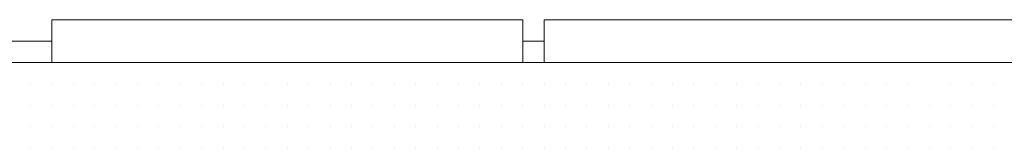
# Model space of a CAD drawing. Header units: metres. Extents: x 5.7 to 89.8, y 4 to 63.5.
# Tile 45 of 256: x 12.1819 to 12.6249, y 45.8124 to 45.8702. Entities that reach past the tile are written whole.
import ezdxf

# ---------------------------------------------------------------- set-up
doc = ezdxf.new("R2010")
doc.units = ezdxf.units.M
doc.header["$MEASUREMENT"] = 0
doc.layers.add('PDF17_hatch-borshi', color=7, linetype='Continuous')
doc.layers.add('PDF17_kaff', color=7, linetype='Continuous')

msp = doc.modelspace()

# ---------------------------------------------------------------- linework, layer by layer
at = {"layer": 'PDF17_hatch-borshi', "lineweight": 18}
for points in [[(12.21557, 45.85093), (12.21557, 45.85093)], [(12.2541, 45.85093), (12.2541, 45.85093)], [(12.2541, 45.85093), (12.2541, 45.85093)], [(12.26373, 45.85093), (12.26373, 45.85093)], [(12.27336, 45.85093), (12.27336, 45.85093)], [(12.28299, 45.85093), (12.28299, 45.85093)], [(12.29262, 45.85093), (12.29262, 45.85093)], [(12.29262, 45.85093), (12.29262, 45.85093)], [(12.29262, 45.85093), (12.29262, 45.85093)], [(12.30225, 45.85093), (12.30225, 45.85093)], [(12.31188, 45.85093), (12.31188, 45.85093)], [(12.31188, 45.85093), (12.31188, 45.85093)], [(12.32152, 45.85093), (12.32152, 45.85093)], [(12.32152, 45.85093), (12.32152, 45.85093)], [(12.33115, 45.85093), (12.33115, 45.85093)], [(12.33115, 45.85093), (12.33115, 45.85093)], [(12.36004, 45.85093), (12.36004, 45.85093)], [(12.3793, 45.85093), (12.3793, 45.85093)], [(12.4082, 45.85093), (12.4082, 45.85093)], [(12.41783, 45.85093), (12.41783, 45.85093)], [(12.44672, 45.85093), (12.44672, 45.85093)], [(12.46598, 45.85093), (12.46598, 45.85093)], [(12.50451, 45.85093), (12.50451, 45.85093)], [(12.50451, 45.85093), (12.50451, 45.85093)], [(12.51414, 45.85093), (12.51414, 45.85093)], [(12.5334, 45.85093), (12.5334, 45.85093)], [(12.54303, 45.85093), (12.54303, 45.85093)], [(12.54303, 45.85093), (12.54303, 45.85093)], [(12.54303, 45.85093), (12.54303, 45.85093)], [(12.5623, 45.85093), (12.5623, 45.85093)], [(12.57193, 45.85093), (12.57193, 45.85093)], [(12.58156, 45.85093), (12.58156, 45.85093)], [(12.58156, 45.85093), (12.58156, 45.85093)], [(12.60082, 45.85093), (12.60082, 45.85093)], [(12.62008, 45.85093), (12.62008, 45.85093)], [(12.18668, 45.8413), (12.18668, 45.8413)], [(12.18668, 45.8413), (12.18668, 45.8413)], [(12.19631, 45.8413), (12.19631, 45.8413)], [(12.19631, 45.8413), (12.19631, 45.8413)], [(12.19631, 45.8413), (12.19631, 45.8413)], [(12.20594, 45.8413), (12.20594, 45.8413)], [(12.20594, 45.8413), (12.20594, 45.8413)], [(12.20594, 45.8413), (12.20594, 45.8413)], [(12.21557, 45.8413), (12.21557, 45.8413)], [(12.21557, 45.8413), (12.21557, 45.8413)], [(12.21557, 45.8413), (12.21557, 45.8413)], [(12.2252, 45.8413), (12.2252, 45.8413)], [(12.2252, 45.8413), (12.2252, 45.8413)], [(12.2252, 45.8413), (12.2252, 45.8413)], [(12.23483, 45.8413), (12.23483, 45.8413)], [(12.23483, 45.8413), (12.23483, 45.8413)], [(12.23483, 45.8413), (12.23483, 45.8413)], [(12.23483, 45.8413), (12.23483, 45.8413)], [(12.23483, 45.8413), (12.23483, 45.8413)], [(12.24447, 45.8413), (12.24447, 45.8413)], [(12.24447, 45.8413), (12.24447, 45.8413)], [(12.24447, 45.8413), (12.24447, 45.8413)], [(12.2541, 45.8413), (12.2541, 45.8413)], [(12.2541, 45.8413), (12.2541, 45.8413)], [(12.2541, 45.8413), (12.2541, 45.8413)], [(12.2541, 45.8413), (12.2541, 45.8413)], [(12.2541, 45.8413), (12.2541, 45.8413)], [(12.26373, 45.8413), (12.26373, 45.8413)], [(12.26373, 45.8413), (12.26373, 45.8413)], [(12.26373, 45.8413), (12.26373, 45.8413)], [(12.26373, 45.8413), (12.26373, 45.8413)], [(12.27336, 45.8413), (12.27336, 45.8413)], [(12.27336, 45.8413), (12.27336, 45.8413)], [(12.27336, 45.8413), (12.27336, 45.8413)], [(12.28299, 45.8413), (12.28299, 45.8413)], [(12.28299, 45.8413), (12.28299, 45.8413)], [(12.28299, 45.8413), (12.28299, 45.8413)], [(12.28299, 45.8413), (12.28299, 45.8413)], [(12.29262, 45.8413), (12.29262, 45.8413)], [(12.29262, 45.8413), (12.29262, 45.8413)], [(12.29262, 45.8413), (12.29262, 45.8413)], [(12.30225, 45.8413), (12.30225, 45.8413)], [(12.30225, 45.8413), (12.30225, 45.8413)], [(12.30225, 45.8413), (12.30225, 45.8413)], [(12.30225, 45.8413), (12.30225, 45.8413)], [(12.31188, 45.8413), (12.31188, 45.8413)], [(12.31188, 45.8413), (12.31188, 45.8413)], [(12.31188, 45.8413), (12.31188, 45.8413)], [(12.31188, 45.8413), (12.31188, 45.8413)], [(12.32152, 45.8413), (12.32152, 45.8413)], [(12.32152, 45.8413), (12.32152, 45.8413)], [(12.32152, 45.8413), (12.32152, 45.8413)], [(12.33115, 45.8413), (12.33115, 45.8413)], [(12.33115, 45.8413), (12.33115, 45.8413)], [(12.33115, 45.8413), (12.33115, 45.8413)], [(12.33115, 45.8413), (12.33115, 45.8413)], [(12.34078, 45.8413), (12.34078, 45.8413)], [(12.34078, 45.8413), (12.34078, 45.8413)], [(12.34078, 45.8413), (12.34078, 45.8413)], [(12.35041, 45.8413), (12.35041, 45.8413)], [(12.35041, 45.8413), (12.35041, 45.8413)], [(12.35041, 45.8413), (12.35041, 45.8413)], [(12.36004, 45.8413), (12.36004, 45.8413)], [(12.36004, 45.8413), (12.36004, 45.8413)], [(12.36004, 45.8413), (12.36004, 45.8413)], [(12.36004, 45.8413), (12.36004, 45.8413)], [(12.36967, 45.8413), (12.36967, 45.8413)], [(12.36967, 45.8413), (12.36967, 45.8413)], [(12.3793, 45.8413), (12.3793, 45.8413)], [(12.3793, 45.8413), (12.3793, 45.8413)], [(12.3793, 45.8413), (12.3793, 45.8413)], [(12.3793, 45.8413), (12.3793, 45.8413)], [(12.38893, 45.8413), (12.38893, 45.8413)], [(12.38893, 45.8413), (12.38893, 45.8413)], [(12.38893, 45.8413), (12.38893, 45.8413)], [(12.39856, 45.8413), (12.39856, 45.8413)], [(12.39856, 45.8413), (12.39856, 45.8413)], [(12.39856, 45.8413), (12.39856, 45.8413)], [(12.39856, 45.8413), (12.39856, 45.8413)], [(12.4082, 45.8413), (12.4082, 45.8413)], [(12.4082, 45.8413), (12.4082, 45.8413)], [(12.4082, 45.8413), (12.4082, 45.8413)], [(12.41783, 45.8413), (12.41783, 45.8413)], [(12.41783, 45.8413), (12.41783, 45.8413)], [(12.41783, 45.8413), (12.41783, 45.8413)], [(12.41783, 45.8413), (12.41783, 45.8413)], [(12.41783, 45.8413), (12.41783, 45.8413)], [(12.42746, 45.8413), (12.42746, 45.8413)], [(12.42746, 45.8413), (12.42746, 45.8413)], [(12.42746, 45.8413), (12.42746, 45.8413)], [(12.43709, 45.8413), (12.43709, 45.8413)], [(12.43709, 45.8413), (12.43709, 45.8413)], [(12.43709, 45.8413), (12.43709, 45.8413)], [(12.43709, 45.8413), (12.43709, 45.8413)], [(12.44672, 45.8413), (12.44672, 45.8413)], [(12.44672, 45.8413), (12.44672, 45.8413)], [(12.44672, 45.8413), (12.44672, 45.8413)], [(12.44672, 45.8413), (12.44672, 45.8413)], [(12.45635, 45.8413), (12.45635, 45.8413)], [(12.45635, 45.8413), (12.45635, 45.8413)], [(12.45635, 45.8413), (12.45635, 45.8413)], [(12.45635, 45.8413), (12.45635, 45.8413)], [(12.46598, 45.8413), (12.46598, 45.8413)], [(12.46598, 45.8413), (12.46598, 45.8413)], [(12.46598, 45.8413), (12.46598, 45.8413)], [(12.46598, 45.8413), (12.46598, 45.8413)], [(12.47561, 45.8413), (12.47561, 45.8413)], [(12.47561, 45.8413), (12.47561, 45.8413)], [(12.47561, 45.8413), (12.47561, 45.8413)], [(12.47561, 45.8413), (12.47561, 45.8413)], [(12.47561, 45.8413), (12.47561, 45.8413)], [(12.48525, 45.8413), (12.48525, 45.8413)], [(12.48525, 45.8413), (12.48525, 45.8413)], [(12.48525, 45.8413), (12.48525, 45.8413)], [(12.48525, 45.8413), (12.48525, 45.8413)], [(12.48525, 45.8413), (12.48525, 45.8413)], [(12.49488, 45.8413), (12.49488, 45.8413)], [(12.49488, 45.8413), (12.49488, 45.8413)], [(12.49488, 45.8413), (12.49488, 45.8413)], [(12.49488, 45.8413), (12.49488, 45.8413)], [(12.50451, 45.8413), (12.50451, 45.8413)], [(12.50451, 45.8413), (12.50451, 45.8413)], [(12.50451, 45.8413), (12.50451, 45.8413)], [(12.50451, 45.8413), (12.50451, 45.8413)], [(12.51414, 45.8413), (12.51414, 45.8413)], [(12.51414, 45.8413), (12.51414, 45.8413)], [(12.51414, 45.8413), (12.51414, 45.8413)], [(12.51414, 45.8413), (12.51414, 45.8413)], [(12.52377, 45.8413), (12.52377, 45.8413)], [(12.52377, 45.8413), (12.52377, 45.8413)], [(12.52377, 45.8413), (12.52377, 45.8413)], [(12.5334, 45.8413), (12.5334, 45.8413)], [(12.5334, 45.8413), (12.5334, 45.8413)], [(12.5334, 45.8413), (12.5334, 45.8413)], [(12.54303, 45.8413), (12.54303, 45.8413)], [(12.54303, 45.8413), (12.54303, 45.8413)], [(12.54303, 45.8413), (12.54303, 45.8413)], [(12.54303, 45.8413), (12.54303, 45.8413)], [(12.55266, 45.8413), (12.55266, 45.8413)], [(12.55266, 45.8413), (12.55266, 45.8413)], [(12.55266, 45.8413), (12.55266, 45.8413)], [(12.5623, 45.8413), (12.5623, 45.8413)], [(12.5623, 45.8413), (12.5623, 45.8413)], [(12.5623, 45.8413), (12.5623, 45.8413)], [(12.5623, 45.8413), (12.5623, 45.8413)], [(12.57193, 45.8413), (12.57193, 45.8413)], [(12.57193, 45.8413), (12.57193, 45.8413)], [(12.57193, 45.8413), (12.57193, 45.8413)], [(12.58156, 45.8413), (12.58156, 45.8413)], [(12.58156, 45.8413), (12.58156, 45.8413)], [(12.58156, 45.8413), (12.58156, 45.8413)], [(12.58156, 45.8413), (12.58156, 45.8413)], [(12.60082, 45.8413), (12.60082, 45.8413)], [(12.60082, 45.8413), (12.60082, 45.8413)], [(12.60082, 45.8413), (12.60082, 45.8413)], [(12.60082, 45.8413), (12.60082, 45.8413)], [(12.60082, 45.8413), (12.60082, 45.8413)], [(12.61045, 45.8413), (12.61045, 45.8413)], [(12.61045, 45.8413), (12.61045, 45.8413)], [(12.61045, 45.8413), (12.61045, 45.8413)], [(12.62008, 45.8413), (12.62008, 45.8413)], [(12.62008, 45.8413), (12.62008, 45.8413)], [(12.62008, 45.8413), (12.62008, 45.8413)], [(12.18668, 45.83167), (12.18668, 45.83167)], [(12.18668, 45.83167), (12.18668, 45.83167)], [(12.19631, 45.83167), (12.19631, 45.83167)], [(12.19631, 45.83167), (12.19631, 45.83167)], [(12.19631, 45.83167), (12.19631, 45.83167)], [(12.19631, 45.83167), (12.19631, 45.83167)], [(12.19631, 45.83167), (12.19631, 45.83167)], [(12.19631, 45.83167), (12.19631, 45.83167)], [(12.20594, 45.83167), (12.20594, 45.83167)], [(12.20594, 45.83167), (12.20594, 45.83167)], [(12.20594, 45.83167), (12.20594, 45.83167)], [(12.20594, 45.83167), (12.20594, 45.83167)], [(12.21557, 45.83167), (12.21557, 45.83167)], [(12.21557, 45.83167), (12.21557, 45.83167)], [(12.21557, 45.83167), (12.21557, 45.83167)], [(12.21557, 45.83167), (12.21557, 45.83167)], [(12.2252, 45.83167), (12.2252, 45.83167)], [(12.2252, 45.83167), (12.2252, 45.83167)], [(12.2252, 45.83167), (12.2252, 45.83167)], [(12.23483, 45.83167), (12.23483, 45.83167)], [(12.23483, 45.83167), (12.23483, 45.83167)], [(12.23483, 45.83167), (12.23483, 45.83167)], [(12.23483, 45.83167), (12.23483, 45.83167)], [(12.24447, 45.83167), (12.24447, 45.83167)], [(12.24447, 45.83167), (12.24447, 45.83167)], [(12.24447, 45.83167), (12.24447, 45.83167)], [(12.2541, 45.83167), (12.2541, 45.83167)], [(12.2541, 45.83167), (12.2541, 45.83167)], [(12.2541, 45.83167), (12.2541, 45.83167)], [(12.2541, 45.83167), (12.2541, 45.83167)], [(12.26373, 45.83167), (12.26373, 45.83167)], [(12.26373, 45.83167), (12.26373, 45.83167)], [(12.26373, 45.83167), (12.26373, 45.83167)], [(12.26373, 45.83167), (12.26373, 45.83167)], [(12.26373, 45.83167), (12.26373, 45.83167)], [(12.27336, 45.83167), (12.27336, 45.83167)], [(12.27336, 45.83167), (12.27336, 45.83167)], [(12.28299, 45.83167), (12.28299, 45.83167)], [(12.28299, 45.83167), (12.28299, 45.83167)], [(12.28299, 45.83167), (12.28299, 45.83167)], [(12.28299, 45.83167), (12.28299, 45.83167)], [(12.28299, 45.83167), (12.28299, 45.83167)], [(12.29262, 45.83167), (12.29262, 45.83167)], [(12.29262, 45.83167), (12.29262, 45.83167)], [(12.29262, 45.83167), (12.29262, 45.83167)], [(12.30225, 45.83167), (12.30225, 45.83167)], [(12.30225, 45.83167), (12.30225, 45.83167)], [(12.30225, 45.83167), (12.30225, 45.83167)], [(12.31188, 45.83167), (12.31188, 45.83167)], [(12.31188, 45.83167), (12.31188, 45.83167)], [(12.31188, 45.83167), (12.31188, 45.83167)], [(12.31188, 45.83167), (12.31188, 45.83167)], [(12.32152, 45.83167), (12.32152, 45.83167)], [(12.32152, 45.83167), (12.32152, 45.83167)], [(12.32152, 45.83167), (12.32152, 45.83167)], [(12.33115, 45.83167), (12.33115, 45.83167)], [(12.33115, 45.83167), (12.33115, 45.83167)], [(12.33115, 45.83167), (12.33115, 45.83167)], [(12.33115, 45.83167), (12.33115, 45.83167)], [(12.34078, 45.83167), (12.34078, 45.83167)], [(12.34078, 45.83167), (12.34078, 45.83167)], [(12.34078, 45.83167), (12.34078, 45.83167)], [(12.35041, 45.83167), (12.35041, 45.83167)], [(12.35041, 45.83167), (12.35041, 45.83167)], [(12.35041, 45.83167), (12.35041, 45.83167)], [(12.35041, 45.83167), (12.35041, 45.83167)], [(12.36004, 45.83167), (12.36004, 45.83167)], [(12.36004, 45.83167), (12.36004, 45.83167)], [(12.36004, 45.83167), (12.36004, 45.83167)], [(12.36967, 45.83167), (12.36967, 45.83167)], [(12.36967, 45.83167), (12.36967, 45.83167)], [(12.36967, 45.83167), (12.36967, 45.83167)], [(12.3793, 45.83167), (12.3793, 45.83167)], [(12.3793, 45.83167), (12.3793, 45.83167)], [(12.3793, 45.83167), (12.3793, 45.83167)], [(12.3793, 45.83167), (12.3793, 45.83167)], [(12.38893, 45.83167), (12.38893, 45.83167)], [(12.38893, 45.83167), (12.38893, 45.83167)], [(12.38893, 45.83167), (12.38893, 45.83167)], [(12.38893, 45.83167), (12.38893, 45.83167)], [(12.39856, 45.83167), (12.39856, 45.83167)], [(12.39856, 45.83167), (12.39856, 45.83167)], [(12.39856, 45.83167), (12.39856, 45.83167)], [(12.39856, 45.83167), (12.39856, 45.83167)], [(12.4082, 45.83167), (12.4082, 45.83167)], [(12.4082, 45.83167), (12.4082, 45.83167)], [(12.4082, 45.83167), (12.4082, 45.83167)], [(12.4082, 45.83167), (12.4082, 45.83167)], [(12.4082, 45.83167), (12.4082, 45.83167)], [(12.41783, 45.83167), (12.41783, 45.83167)], [(12.41783, 45.83167), (12.41783, 45.83167)], [(12.41783, 45.83167), (12.41783, 45.83167)], [(12.41783, 45.83167), (12.41783, 45.83167)], [(12.42746, 45.83167), (12.42746, 45.83167)], [(12.42746, 45.83167), (12.42746, 45.83167)], [(12.42746, 45.83167), (12.42746, 45.83167)], [(12.43709, 45.83167), (12.43709, 45.83167)], [(12.43709, 45.83167), (12.43709, 45.83167)], [(12.43709, 45.83167), (12.43709, 45.83167)], [(12.43709, 45.83167), (12.43709, 45.83167)], [(12.44672, 45.83167), (12.44672, 45.83167)], [(12.44672, 45.83167), (12.44672, 45.83167)], [(12.44672, 45.83167), (12.44672, 45.83167)], [(12.44672, 45.83167), (12.44672, 45.83167)], [(12.45635, 45.83167), (12.45635, 45.83167)], [(12.45635, 45.83167), (12.45635, 45.83167)], [(12.45635, 45.83167), (12.45635, 45.83167)], [(12.46598, 45.83167), (12.46598, 45.83167)], [(12.46598, 45.83167), (12.46598, 45.83167)], [(12.46598, 45.83167), (12.46598, 45.83167)], [(12.46598, 45.83167), (12.46598, 45.83167)], [(12.46598, 45.83167), (12.46598, 45.83167)], [(12.47561, 45.83167), (12.47561, 45.83167)], [(12.47561, 45.83167), (12.47561, 45.83167)], [(12.47561, 45.83167), (12.47561, 45.83167)], [(12.48525, 45.83167), (12.48525, 45.83167)], [(12.48525, 45.83167), (12.48525, 45.83167)], [(12.48525, 45.83167), (12.48525, 45.83167)], [(12.48525, 45.83167), (12.48525, 45.83167)], [(12.49488, 45.83167), (12.49488, 45.83167)], [(12.49488, 45.83167), (12.49488, 45.83167)], [(12.50451, 45.83167), (12.50451, 45.83167)], [(12.50451, 45.83167), (12.50451, 45.83167)], [(12.50451, 45.83167), (12.50451, 45.83167)], [(12.50451, 45.83167), (12.50451, 45.83167)], [(12.51414, 45.83167), (12.51414, 45.83167)], [(12.51414, 45.83167), (12.51414, 45.83167)], [(12.51414, 45.83167), (12.51414, 45.83167)], [(12.51414, 45.83167), (12.51414, 45.83167)], [(12.52377, 45.83167), (12.52377, 45.83167)], [(12.52377, 45.83167), (12.52377, 45.83167)], [(12.5334, 45.83167), (12.5334, 45.83167)], [(12.5334, 45.83167), (12.5334, 45.83167)], [(12.5334, 45.83167), (12.5334, 45.83167)], [(12.5334, 45.83167), (12.5334, 45.83167)], [(12.54303, 45.83167), (12.54303, 45.83167)], [(12.54303, 45.83167), (12.54303, 45.83167)], [(12.54303, 45.83167), (12.54303, 45.83167)], [(12.55266, 45.83167), (12.55266, 45.83167)], [(12.55266, 45.83167), (12.55266, 45.83167)], [(12.55266, 45.83167), (12.55266, 45.83167)], [(12.5623, 45.83167), (12.5623, 45.83167)], [(12.5623, 45.83167), (12.5623, 45.83167)], [(12.5623, 45.83167), (12.5623, 45.83167)], [(12.57193, 45.83167), (12.57193, 45.83167)], [(12.57193, 45.83167), (12.57193, 45.83167)], [(12.57193, 45.83167), (12.57193, 45.83167)], [(12.57193, 45.83167), (12.57193, 45.83167)], [(12.57193, 45.83167), (12.57193, 45.83167)], [(12.58156, 45.83167), (12.58156, 45.83167)], [(12.58156, 45.83167), (12.58156, 45.83167)], [(12.58156, 45.83167), (12.58156, 45.83167)], [(12.59119, 45.83167), (12.59119, 45.83167)], [(12.59119, 45.83167), (12.59119, 45.83167)], [(12.59119, 45.83167), (12.59119, 45.83167)], [(12.59119, 45.83167), (12.59119, 45.83167)], [(12.59119, 45.83167), (12.59119, 45.83167)], [(12.60082, 45.83167), (12.60082, 45.83167)], [(12.60082, 45.83167), (12.60082, 45.83167)], [(12.60082, 45.83167), (12.60082, 45.83167)], [(12.60082, 45.83167), (12.60082, 45.83167)], [(12.61045, 45.83167), (12.61045, 45.83167)], [(12.61045, 45.83167), (12.61045, 45.83167)], [(12.61045, 45.83167), (12.61045, 45.83167)], [(12.61045, 45.83167), (12.61045, 45.83167)], [(12.61045, 45.83167), (12.61045, 45.83167)], [(12.62008, 45.83167), (12.62008, 45.83167)], [(12.62008, 45.83167), (12.62008, 45.83167)], [(12.62008, 45.83167), (12.62008, 45.83167)], [(12.18668, 45.82204), (12.18668, 45.82204)], [(12.18668, 45.82204), (12.18668, 45.82204)], [(12.18668, 45.82204), (12.18668, 45.82204)], [(12.18668, 45.82204), (12.18668, 45.82204)], [(12.19631, 45.82204), (12.19631, 45.82204)], [(12.19631, 45.82204), (12.19631, 45.82204)], [(12.19631, 45.82204), (12.19631, 45.82204)], [(12.20594, 45.82204), (12.20594, 45.82204)], [(12.20594, 45.82204), (12.20594, 45.82204)], [(12.20594, 45.82204), (12.20594, 45.82204)], [(12.21557, 45.82204), (12.21557, 45.82204)], [(12.21557, 45.82204), (12.21557, 45.82204)], [(12.21557, 45.82204), (12.21557, 45.82204)], [(12.2252, 45.82204), (12.2252, 45.82204)], [(12.2252, 45.82204), (12.2252, 45.82204)], [(12.2252, 45.82204), (12.2252, 45.82204)], [(12.2252, 45.82204), (12.2252, 45.82204)], [(12.23483, 45.82204), (12.23483, 45.82204)], [(12.23483, 45.82204), (12.23483, 45.82204)], [(12.23483, 45.82204), (12.23483, 45.82204)], [(12.23483, 45.82204), (12.23483, 45.82204)], [(12.24447, 45.82204), (12.24447, 45.82204)], [(12.24447, 45.82204), (12.24447, 45.82204)], [(12.24447, 45.82204), (12.24447, 45.82204)], [(12.2541, 45.82204), (12.2541, 45.82204)], [(12.2541, 45.82204), (12.2541, 45.82204)], [(12.2541, 45.82204), (12.2541, 45.82204)], [(12.26373, 45.82204), (12.26373, 45.82204)], [(12.26373, 45.82204), (12.26373, 45.82204)], [(12.26373, 45.82204), (12.26373, 45.82204)], [(12.26373, 45.82204), (12.26373, 45.82204)], [(12.27336, 45.82204), (12.27336, 45.82204)], [(12.27336, 45.82204), (12.27336, 45.82204)], [(12.27336, 45.82204), (12.27336, 45.82204)], [(12.28299, 45.82204), (12.28299, 45.82204)], [(12.28299, 45.82204), (12.28299, 45.82204)], [(12.28299, 45.82204), (12.28299, 45.82204)], [(12.28299, 45.82204), (12.28299, 45.82204)], [(12.29262, 45.82204), (12.29262, 45.82204)], [(12.29262, 45.82204), (12.29262, 45.82204)], [(12.29262, 45.82204), (12.29262, 45.82204)], [(12.29262, 45.82204), (12.29262, 45.82204)], [(12.30225, 45.82204), (12.30225, 45.82204)], [(12.30225, 45.82204), (12.30225, 45.82204)], [(12.30225, 45.82204), (12.30225, 45.82204)], [(12.31188, 45.82204), (12.31188, 45.82204)], [(12.31188, 45.82204), (12.31188, 45.82204)], [(12.31188, 45.82204), (12.31188, 45.82204)], [(12.31188, 45.82204), (12.31188, 45.82204)], [(12.32152, 45.82204), (12.32152, 45.82204)], [(12.32152, 45.82204), (12.32152, 45.82204)], [(12.32152, 45.82204), (12.32152, 45.82204)], [(12.32152, 45.82204), (12.32152, 45.82204)], [(12.33115, 45.82204), (12.33115, 45.82204)], [(12.33115, 45.82204), (12.33115, 45.82204)], [(12.33115, 45.82204), (12.33115, 45.82204)], [(12.33115, 45.82204), (12.33115, 45.82204)], [(12.33115, 45.82204), (12.33115, 45.82204)], [(12.34078, 45.82204), (12.34078, 45.82204)], [(12.34078, 45.82204), (12.34078, 45.82204)], [(12.34078, 45.82204), (12.34078, 45.82204)], [(12.35041, 45.82204), (12.35041, 45.82204)], [(12.35041, 45.82204), (12.35041, 45.82204)], [(12.35041, 45.82204), (12.35041, 45.82204)], [(12.35041, 45.82204), (12.35041, 45.82204)], [(12.36004, 45.82204), (12.36004, 45.82204)], [(12.36004, 45.82204), (12.36004, 45.82204)], [(12.36004, 45.82204), (12.36004, 45.82204)], [(12.36967, 45.82204), (12.36967, 45.82204)], [(12.36967, 45.82204), (12.36967, 45.82204)], [(12.36967, 45.82204), (12.36967, 45.82204)], [(12.36967, 45.82204), (12.36967, 45.82204)], [(12.3793, 45.82204), (12.3793, 45.82204)], [(12.3793, 45.82204), (12.3793, 45.82204)], [(12.3793, 45.82204), (12.3793, 45.82204)], [(12.3793, 45.82204), (12.3793, 45.82204)], [(12.38893, 45.82204), (12.38893, 45.82204)], [(12.38893, 45.82204), (12.38893, 45.82204)], [(12.38893, 45.82204), (12.38893, 45.82204)], [(12.38893, 45.82204), (12.38893, 45.82204)], [(12.39856, 45.82204), (12.39856, 45.82204)], [(12.39856, 45.82204), (12.39856, 45.82204)], [(12.4082, 45.82204), (12.4082, 45.82204)], [(12.4082, 45.82204), (12.4082, 45.82204)], [(12.4082, 45.82204), (12.4082, 45.82204)], [(12.41783, 45.82204), (12.41783, 45.82204)], [(12.41783, 45.82204), (12.41783, 45.82204)], [(12.41783, 45.82204), (12.41783, 45.82204)], [(12.41783, 45.82204), (12.41783, 45.82204)], [(12.42746, 45.82204), (12.42746, 45.82204)], [(12.42746, 45.82204), (12.42746, 45.82204)], [(12.42746, 45.82204), (12.42746, 45.82204)], [(12.43709, 45.82204), (12.43709, 45.82204)], [(12.43709, 45.82204), (12.43709, 45.82204)], [(12.43709, 45.82204), (12.43709, 45.82204)], [(12.43709, 45.82204), (12.43709, 45.82204)], [(12.44672, 45.82204), (12.44672, 45.82204)], [(12.44672, 45.82204), (12.44672, 45.82204)], [(12.44672, 45.82204), (12.44672, 45.82204)], [(12.45635, 45.82204), (12.45635, 45.82204)], [(12.45635, 45.82204), (12.45635, 45.82204)], [(12.45635, 45.82204), (12.45635, 45.82204)], [(12.46598, 45.82204), (12.46598, 45.82204)], [(12.46598, 45.82204), (12.46598, 45.82204)], [(12.46598, 45.82204), (12.46598, 45.82204)], [(12.46598, 45.82204), (12.46598, 45.82204)], [(12.47561, 45.82204), (12.47561, 45.82204)], [(12.47561, 45.82204), (12.47561, 45.82204)], [(12.47561, 45.82204), (12.47561, 45.82204)], [(12.47561, 45.82204), (12.47561, 45.82204)], [(12.48525, 45.82204), (12.48525, 45.82204)], [(12.48525, 45.82204), (12.48525, 45.82204)], [(12.48525, 45.82204), (12.48525, 45.82204)], [(12.48525, 45.82204), (12.48525, 45.82204)], [(12.49488, 45.82204), (12.49488, 45.82204)], [(12.49488, 45.82204), (12.49488, 45.82204)], [(12.49488, 45.82204), (12.49488, 45.82204)], [(12.49488, 45.82204), (12.49488, 45.82204)], [(12.50451, 45.82204), (12.50451, 45.82204)], [(12.50451, 45.82204), (12.50451, 45.82204)], [(12.50451, 45.82204), (12.50451, 45.82204)], [(12.50451, 45.82204), (12.50451, 45.82204)], [(12.51414, 45.82204), (12.51414, 45.82204)], [(12.51414, 45.82204), (12.51414, 45.82204)], [(12.51414, 45.82204), (12.51414, 45.82204)], [(12.51414, 45.82204), (12.51414, 45.82204)], [(12.51414, 45.82204), (12.51414, 45.82204)], [(12.52377, 45.82204), (12.52377, 45.82204)], [(12.52377, 45.82204), (12.52377, 45.82204)], [(12.52377, 45.82204), (12.52377, 45.82204)], [(12.5334, 45.82204), (12.5334, 45.82204)], [(12.5334, 45.82204), (12.5334, 45.82204)], [(12.5334, 45.82204), (12.5334, 45.82204)], [(12.5334, 45.82204), (12.5334, 45.82204)], [(12.5334, 45.82204), (12.5334, 45.82204)], [(12.5334, 45.82204), (12.5334, 45.82204)], [(12.54303, 45.82204), (12.54303, 45.82204)], [(12.54303, 45.82204), (12.54303, 45.82204)], [(12.54303, 45.82204), (12.54303, 45.82204)], [(12.54303, 45.82204), (12.54303, 45.82204)], [(12.55266, 45.82204), (12.55266, 45.82204)], [(12.55266, 45.82204), (12.55266, 45.82204)], [(12.55266, 45.82204), (12.55266, 45.82204)], [(12.5623, 45.82204), (12.5623, 45.82204)], [(12.5623, 45.82204), (12.5623, 45.82204)], [(12.5623, 45.82204), (12.5623, 45.82204)], [(12.5623, 45.82204), (12.5623, 45.82204)], [(12.57193, 45.82204), (12.57193, 45.82204)], [(12.57193, 45.82204), (12.57193, 45.82204)], [(12.57193, 45.82204), (12.57193, 45.82204)], [(12.58156, 45.82204), (12.58156, 45.82204)], [(12.58156, 45.82204), (12.58156, 45.82204)], [(12.58156, 45.82204), (12.58156, 45.82204)], [(12.59119, 45.82204), (12.59119, 45.82204)], [(12.59119, 45.82204), (12.59119, 45.82204)], [(12.59119, 45.82204), (12.59119, 45.82204)], [(12.60082, 45.82204), (12.60082, 45.82204)], [(12.60082, 45.82204), (12.60082, 45.82204)], [(12.60082, 45.82204), (12.60082, 45.82204)], [(12.60082, 45.82204), (12.60082, 45.82204)], [(12.61045, 45.82204), (12.61045, 45.82204)], [(12.62008, 45.82204), (12.62008, 45.82204)], [(12.62008, 45.82204), (12.62008, 45.82204)], [(12.62008, 45.82204), (12.62008, 45.82204)], [(12.62008, 45.82204), (12.62008, 45.82204)], [(12.62008, 45.82204), (12.62008, 45.82204)], [(12.18668, 45.81241), (12.18668, 45.81241)], [(12.18668, 45.81241), (12.18668, 45.81241)], [(12.19631, 45.81241), (12.19631, 45.81241)], [(12.19631, 45.81241), (12.19631, 45.81241)], [(12.19631, 45.81241), (12.19631, 45.81241)], [(12.19631, 45.81241), (12.19631, 45.81241)], [(12.19631, 45.81241), (12.19631, 45.81241)], [(12.20594, 45.81241), (12.20594, 45.81241)], [(12.21557, 45.81241), (12.21557, 45.81241)], [(12.21557, 45.81241), (12.21557, 45.81241)], [(12.21557, 45.81241), (12.21557, 45.81241)], [(12.21557, 45.81241), (12.21557, 45.81241)], [(12.2252, 45.81241), (12.2252, 45.81241)], [(12.2252, 45.81241), (12.2252, 45.81241)], [(12.2252, 45.81241), (12.2252, 45.81241)], [(12.2252, 45.81241), (12.2252, 45.81241)], [(12.23483, 45.81241), (12.23483, 45.81241)], [(12.23483, 45.81241), (12.23483, 45.81241)], [(12.23483, 45.81241), (12.23483, 45.81241)], [(12.24447, 45.81241), (12.24447, 45.81241)], [(12.24447, 45.81241), (12.24447, 45.81241)], [(12.24447, 45.81241), (12.24447, 45.81241)], [(12.24447, 45.81241), (12.24447, 45.81241)], [(12.2541, 45.81241), (12.2541, 45.81241)], [(12.2541, 45.81241), (12.2541, 45.81241)], [(12.2541, 45.81241), (12.2541, 45.81241)], [(12.2541, 45.81241), (12.2541, 45.81241)], [(12.2541, 45.81241), (12.2541, 45.81241)], [(12.26373, 45.81241), (12.26373, 45.81241)], [(12.26373, 45.81241), (12.26373, 45.81241)], [(12.26373, 45.81241), (12.26373, 45.81241)], [(12.26373, 45.81241), (12.26373, 45.81241)], [(12.27336, 45.81241), (12.27336, 45.81241)], [(12.27336, 45.81241), (12.27336, 45.81241)], [(12.27336, 45.81241), (12.27336, 45.81241)], [(12.28299, 45.81241), (12.28299, 45.81241)], [(12.28299, 45.81241), (12.28299, 45.81241)], [(12.28299, 45.81241), (12.28299, 45.81241)], [(12.28299, 45.81241), (12.28299, 45.81241)], [(12.29262, 45.81241), (12.29262, 45.81241)], [(12.29262, 45.81241), (12.29262, 45.81241)], [(12.29262, 45.81241), (12.29262, 45.81241)], [(12.30225, 45.81241), (12.30225, 45.81241)], [(12.30225, 45.81241), (12.30225, 45.81241)], [(12.30225, 45.81241), (12.30225, 45.81241)], [(12.30225, 45.81241), (12.30225, 45.81241)], [(12.31188, 45.81241), (12.31188, 45.81241)], [(12.31188, 45.81241), (12.31188, 45.81241)], [(12.31188, 45.81241), (12.31188, 45.81241)], [(12.31188, 45.81241), (12.31188, 45.81241)], [(12.32152, 45.81241), (12.32152, 45.81241)], [(12.32152, 45.81241), (12.32152, 45.81241)], [(12.32152, 45.81241), (12.32152, 45.81241)], [(12.32152, 45.81241), (12.32152, 45.81241)], [(12.33115, 45.81241), (12.33115, 45.81241)], [(12.33115, 45.81241), (12.33115, 45.81241)], [(12.33115, 45.81241), (12.33115, 45.81241)], [(12.34078, 45.81241), (12.34078, 45.81241)], [(12.34078, 45.81241), (12.34078, 45.81241)], [(12.34078, 45.81241), (12.34078, 45.81241)], [(12.34078, 45.81241), (12.34078, 45.81241)], [(12.35041, 45.81241), (12.35041, 45.81241)], [(12.35041, 45.81241), (12.35041, 45.81241)], [(12.35041, 45.81241), (12.35041, 45.81241)], [(12.35041, 45.81241), (12.35041, 45.81241)], [(12.36004, 45.81241), (12.36004, 45.81241)], [(12.36004, 45.81241), (12.36004, 45.81241)], [(12.36004, 45.81241), (12.36004, 45.81241)], [(12.36967, 45.81241), (12.36967, 45.81241)], [(12.36967, 45.81241), (12.36967, 45.81241)], [(12.36967, 45.81241), (12.36967, 45.81241)], [(12.36967, 45.81241), (12.36967, 45.81241)], [(12.3793, 45.81241), (12.3793, 45.81241)], [(12.3793, 45.81241), (12.3793, 45.81241)], [(12.3793, 45.81241), (12.3793, 45.81241)], [(12.3793, 45.81241), (12.3793, 45.81241)], [(12.38893, 45.81241), (12.38893, 45.81241)], [(12.38893, 45.81241), (12.38893, 45.81241)], [(12.39856, 45.81241), (12.39856, 45.81241)], [(12.39856, 45.81241), (12.39856, 45.81241)], [(12.39856, 45.81241), (12.39856, 45.81241)], [(12.39856, 45.81241), (12.39856, 45.81241)], [(12.39856, 45.81241), (12.39856, 45.81241)], [(12.4082, 45.81241), (12.4082, 45.81241)], [(12.4082, 45.81241), (12.4082, 45.81241)], [(12.4082, 45.81241), (12.4082, 45.81241)], [(12.41783, 45.81241), (12.41783, 45.81241)], [(12.41783, 45.81241), (12.41783, 45.81241)], [(12.41783, 45.81241), (12.41783, 45.81241)], [(12.41783, 45.81241), (12.41783, 45.81241)], [(12.42746, 45.81241), (12.42746, 45.81241)], [(12.42746, 45.81241), (12.42746, 45.81241)], [(12.43709, 45.81241), (12.43709, 45.81241)], [(12.43709, 45.81241), (12.43709, 45.81241)], [(12.43709, 45.81241), (12.43709, 45.81241)], [(12.43709, 45.81241), (12.43709, 45.81241)], [(12.44672, 45.81241), (12.44672, 45.81241)], [(12.44672, 45.81241), (12.44672, 45.81241)], [(12.44672, 45.81241), (12.44672, 45.81241)], [(12.45635, 45.81241), (12.45635, 45.81241)], [(12.45635, 45.81241), (12.45635, 45.81241)], [(12.45635, 45.81241), (12.45635, 45.81241)], [(12.45635, 45.81241), (12.45635, 45.81241)], [(12.46598, 45.81241), (12.46598, 45.81241)], [(12.46598, 45.81241), (12.46598, 45.81241)], [(12.46598, 45.81241), (12.46598, 45.81241)], [(12.46598, 45.81241), (12.46598, 45.81241)], [(12.47561, 45.81241), (12.47561, 45.81241)], [(12.47561, 45.81241), (12.47561, 45.81241)], [(12.47561, 45.81241), (12.47561, 45.81241)], [(12.48525, 45.81241), (12.48525, 45.81241)], [(12.48525, 45.81241), (12.48525, 45.81241)], [(12.48525, 45.81241), (12.48525, 45.81241)], [(12.48525, 45.81241), (12.48525, 45.81241)], [(12.49488, 45.81241), (12.49488, 45.81241)], [(12.49488, 45.81241), (12.49488, 45.81241)], [(12.49488, 45.81241), (12.49488, 45.81241)], [(12.50451, 45.81241), (12.50451, 45.81241)], [(12.50451, 45.81241), (12.50451, 45.81241)], [(12.50451, 45.81241), (12.50451, 45.81241)], [(12.50451, 45.81241), (12.50451, 45.81241)], [(12.51414, 45.81241), (12.51414, 45.81241)], [(12.51414, 45.81241), (12.51414, 45.81241)], [(12.51414, 45.81241), (12.51414, 45.81241)], [(12.52377, 45.81241), (12.52377, 45.81241)], [(12.52377, 45.81241), (12.52377, 45.81241)], [(12.52377, 45.81241), (12.52377, 45.81241)], [(12.5334, 45.81241), (12.5334, 45.81241)], [(12.5334, 45.81241), (12.5334, 45.81241)], [(12.5334, 45.81241), (12.5334, 45.81241)], [(12.5334, 45.81241), (12.5334, 45.81241)], [(12.54303, 45.81241), (12.54303, 45.81241)], [(12.54303, 45.81241), (12.54303, 45.81241)], [(12.54303, 45.81241), (12.54303, 45.81241)], [(12.54303, 45.81241), (12.54303, 45.81241)], [(12.55266, 45.81241), (12.55266, 45.81241)], [(12.55266, 45.81241), (12.55266, 45.81241)], [(12.55266, 45.81241), (12.55266, 45.81241)], [(12.5623, 45.81241), (12.5623, 45.81241)], [(12.5623, 45.81241), (12.5623, 45.81241)], [(12.5623, 45.81241), (12.5623, 45.81241)], [(12.57193, 45.81241), (12.57193, 45.81241)], [(12.57193, 45.81241), (12.57193, 45.81241)], [(12.57193, 45.81241), (12.57193, 45.81241)], [(12.57193, 45.81241), (12.57193, 45.81241)], [(12.58156, 45.81241), (12.58156, 45.81241)], [(12.59119, 45.81241), (12.59119, 45.81241)], [(12.59119, 45.81241), (12.59119, 45.81241)], [(12.59119, 45.81241), (12.59119, 45.81241)], [(12.59119, 45.81241), (12.59119, 45.81241)], [(12.60082, 45.81241), (12.60082, 45.81241)], [(12.60082, 45.81241), (12.60082, 45.81241)], [(12.60082, 45.81241), (12.60082, 45.81241)], [(12.61045, 45.81241), (12.61045, 45.81241)], [(12.61045, 45.81241), (12.61045, 45.81241)], [(12.61045, 45.81241), (12.61045, 45.81241)], [(12.62008, 45.81241), (12.62008, 45.81241)], [(12.62008, 45.81241), (12.62008, 45.81241)], [(12.62008, 45.81241), (12.62008, 45.81241)]]:
    msp.add_lwpolyline(points, dxfattribs=at)
at = {"layer": 'PDF17_kaff', "lineweight": 20}
for points in [[(12.19631, 45.8702), (12.4082, 45.8702)], [(12.41783, 45.8702), (12.62971, 45.8702)]]:
    msp.add_lwpolyline(points, close=True, dxfattribs=at)
for points in [[(12.19631, 45.8702), (12.19631, 45.85093)], [(12.4082, 45.8702), (12.4082, 45.85093)], [(12.41783, 45.8702), (12.41783, 45.85093)], [(12.19631, 45.86056), (12.17705, 45.86056)], [(12.41783, 45.86056), (12.4082, 45.86056)], [(21.82751, 45.85093), (11.29098, 45.85093)]]:
    msp.add_lwpolyline(points, dxfattribs=at)

doc.saveas('drawing.dxf')
